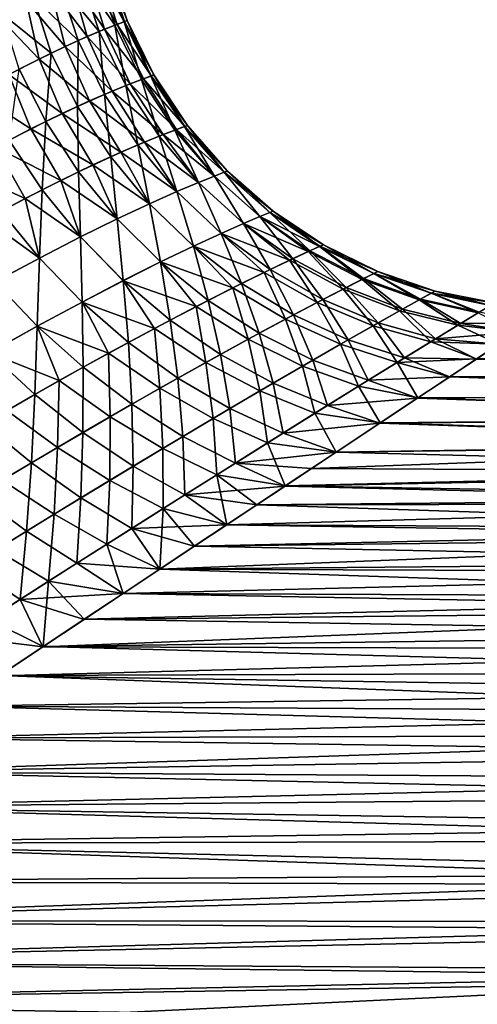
# Model space of a CAD drawing. Header units: metres. Extents: x -109 to 109, y -314 to 82.
# Tile 57 of 191: x -62.46 to -54.18, y 3.9 to 21.69. Entities that reach past the tile are written whole.
import ezdxf

# ---------------------------------------------------------------- set-up
doc = ezdxf.new("R2010")
doc.units = ezdxf.units.M
doc.layers.add('solid_504261_XXX', color=7, linetype='CONTINUOUS')

msp = doc.modelspace()

# ---------------------------------------------------------------- linework, layer by layer
at = {"layer": 'solid_504261_XXX'}
for points in [[(-61.356365, 22.505821, 180.972565), (-61.08427, 22.622818, 182.170807), (-60.738712, 21.589052, 182.276978)], [(-61.032993, 22.644037, 186.624756), (-61.241894, 22.556011, 187.671082), (-60.696121, 21.60549, 186.588776)], [(-61.08427, 22.622818, 182.170807), (-60.91988, 22.68969, 183.361649), (-60.570263, 21.652828, 183.414658)], [(-61.08427, 22.622818, 182.170807), (-60.570263, 21.652828, 183.414658), (-60.738712, 21.589052, 182.276978)], [(-60.907005, 22.694792, 185.583969), (-61.032993, 22.644037, 186.624756), (-60.559559, 21.65678, 185.565887)], [(-61.032993, 22.644037, 186.624756), (-60.696121, 21.60549, 186.588776), (-60.559559, 21.65678, 185.565887)], [(-60.91988, 22.68969, 183.361649), (-60.864922, 22.711332, 184.546997), (-60.570263, 21.652828, 183.414658)], [(-60.864922, 22.711332, 184.546997), (-60.907005, 22.694792, 185.583969), (-60.513905, 21.673458, 184.546997)], [(-60.907005, 22.694792, 185.583969), (-60.559559, 21.65678, 185.565887), (-60.513905, 21.673458, 184.546997)], [(-60.570263, 21.652828, 183.414658), (-60.864922, 22.711332, 184.546997), (-60.513905, 21.673458, 184.546997)], [(-61.531693, 22.426386, 188.723099), (-61.899483, 22.251371, 189.778351), (-61.235226, 21.384705, 188.651932)], [(-61.732574, 22.332117, 179.768005), (-61.356365, 22.505821, 180.972565), (-61.017132, 21.477388, 181.132034)], [(-61.241894, 22.556011, 187.671082), (-61.531693, 22.426386, 188.723099), (-60.922234, 21.516331, 187.617462)], [(-61.531693, 22.426386, 188.723099), (-61.235226, 21.384705, 188.651932), (-60.922234, 21.516331, 187.617462)], [(-61.356365, 22.505821, 180.972565), (-60.738712, 21.589052, 182.276978), (-61.017132, 21.477388, 181.132034)], [(-61.241894, 22.556011, 187.671082), (-60.922234, 21.516331, 187.617462), (-60.696121, 21.60549, 186.588776)], [(-61.899483, 22.251371, 189.778351), (-62.341324, 22.027582, 190.832413), (-61.631454, 21.206701, 189.689346)], [(-62.207809, 22.096643, 178.562256), (-61.732574, 22.332117, 179.768005), (-61.401421, 21.311466, 179.980896)], [(-61.899483, 22.251371, 189.778351), (-61.631454, 21.206701, 189.689346), (-61.235226, 21.384705, 188.651932)], [(-61.732574, 22.332117, 179.768005), (-61.017132, 21.477388, 181.132034), (-61.401421, 21.311466, 179.980896)], [(-62.775398, 21.795546, 177.3629), (-62.207809, 22.096643, 178.562256), (-61.885929, 21.086384, 178.828445)], [(-62.207809, 22.096643, 178.562256), (-61.401421, 21.311466, 179.980896), (-61.885929, 21.086384, 178.828445)], [(-62.341324, 22.027582, 190.832413), (-62.852409, 21.753176, 191.880264), (-62.106075, 20.978888, 190.724976)], [(-62.341324, 22.027582, 190.832413), (-62.106075, 20.978888, 190.724976), (-61.631454, 21.206701, 189.689346)], [(-62.852409, 21.753176, 191.880264), (-62.653503, 20.699606, 191.753418), (-62.106075, 20.978888, 190.724976)], [(-62.775398, 21.795546, 177.3629), (-61.885929, 21.086384, 178.828445), (-62.463482, 20.798416, 177.682007)], [(-61.017132, 21.477388, 181.132034), (-60.738712, 21.589052, 182.276978), (-60.537022, 20.499702, 181.288437)], [(-60.696121, 21.60549, 186.588776), (-60.922234, 21.516331, 187.617462), (-60.220833, 20.621468, 186.532578)], [(-60.738712, 21.589052, 182.276978), (-60.570263, 21.652828, 183.414658), (-60.256897, 20.608009, 182.379929)], [(-60.738712, 21.589052, 182.276978), (-60.256897, 20.608009, 182.379929), (-60.537022, 20.499702, 181.288437)], [(-60.559559, 21.65678, 185.565887), (-60.696121, 21.60549, 186.588776), (-60.078064, 20.673424, 185.538055)], [(-60.696121, 21.60549, 186.588776), (-60.220833, 20.621468, 186.532578), (-60.078064, 20.673424, 185.538055)], [(-60.570263, 21.652828, 183.414658), (-60.513905, 21.673458, 184.546997), (-60.087135, 20.67017, 183.465683)], [(-60.570263, 21.652828, 183.414658), (-60.087135, 20.67017, 183.465683), (-60.256897, 20.608009, 182.379929)], [(-60.513905, 21.673458, 184.546997), (-60.559559, 21.65678, 185.565887), (-60.030289, 20.690344, 184.546997)], [(-60.559559, 21.65678, 185.565887), (-60.078064, 20.673424, 185.538055), (-60.030289, 20.690344, 184.546997)], [(-60.087135, 20.67017, 183.465683), (-60.513905, 21.673458, 184.546997), (-60.030289, 20.690344, 184.546997)], [(-61.235226, 21.384705, 188.651932), (-61.631454, 21.206701, 189.689346), (-60.782799, 20.399067, 188.535828)], [(-61.401421, 21.311466, 179.980896), (-61.017132, 21.477388, 181.132034), (-60.922943, 20.339663, 180.192352)], [(-60.922234, 21.516331, 187.617462), (-61.235226, 21.384705, 188.651932), (-60.456825, 20.531443, 187.531937)], [(-61.235226, 21.384705, 188.651932), (-60.782799, 20.399067, 188.535828), (-60.456825, 20.531443, 187.531937)], [(-61.017132, 21.477388, 181.132034), (-60.537022, 20.499702, 181.288437), (-60.922943, 20.339663, 180.192352)], [(-60.922234, 21.516331, 187.617462), (-60.456825, 20.531443, 187.531937), (-60.220833, 20.621468, 186.532578)], [(-61.631454, 21.206701, 189.689346), (-62.106075, 20.978888, 190.724976), (-61.194439, 20.220779, 189.541214)], [(-61.885929, 21.086384, 178.828445), (-61.401421, 21.311466, 179.980896), (-61.408524, 20.123617, 179.096268)], [(-61.631454, 21.206701, 189.689346), (-61.194439, 20.220779, 189.541214), (-60.782799, 20.399067, 188.535828)], [(-61.401421, 21.311466, 179.980896), (-60.922943, 20.339663, 180.192352), (-61.408524, 20.123617, 179.096268)], [(-62.463482, 20.798416, 177.682007), (-61.885929, 21.086384, 178.828445), (-61.986271, 19.848351, 178.006943)], [(-61.885929, 21.086384, 178.828445), (-61.408524, 20.123617, 179.096268), (-61.986271, 19.848351, 178.006943)], [(-62.106075, 20.978888, 190.724976), (-62.653503, 20.699606, 191.753418), (-61.686241, 19.993519, 190.543427)], [(-62.106075, 20.978888, 190.724976), (-61.686241, 19.993519, 190.543427), (-61.194439, 20.220779, 189.541214)], [(-62.653503, 20.699606, 191.753418), (-63.267826, 20.368425, 192.768845), (-62.252068, 19.715946, 191.53714)], [(-62.653503, 20.699606, 191.753418), (-62.252068, 19.715946, 191.53714), (-61.686241, 19.993519, 190.543427)], [(-62.463482, 20.798416, 177.682007), (-61.986271, 19.848351, 178.006943), (-62.647877, 19.512875, 176.931244)], [(-60.256897, 20.608009, 182.379929), (-60.087135, 20.67017, 183.465683), (-59.651642, 19.694773, 182.453079)], [(-60.078064, 20.673424, 185.538055), (-60.220833, 20.621468, 186.532578), (-59.472004, 19.761038, 185.517685)], [(-60.087135, 20.67017, 183.465683), (-60.030289, 20.690344, 184.546997), (-59.479927, 19.758158, 183.501511)], [(-60.087135, 20.67017, 183.465683), (-59.479927, 19.758158, 183.501511), (-59.651642, 19.694773, 182.453079)], [(-60.030289, 20.690344, 184.546997), (-60.078064, 20.673424, 185.538055), (-59.422367, 19.778849, 184.546997)], [(-60.078064, 20.673424, 185.538055), (-59.472004, 19.761038, 185.517685), (-59.422367, 19.778849, 184.546997)], [(-59.479927, 19.758158, 183.501511), (-60.030289, 20.690344, 184.546997), (-59.422367, 19.778849, 184.546997)], [(-60.922943, 20.339663, 180.192352), (-60.537022, 20.499702, 181.288437), (-60.323223, 19.425341, 180.348175)], [(-60.456825, 20.531443, 187.531937), (-60.782799, 20.399067, 188.535828), (-59.864662, 19.61293, 187.466721)], [(-60.537022, 20.499702, 181.288437), (-60.256897, 20.608009, 182.379929), (-59.934456, 19.585333, 181.401413)], [(-60.537022, 20.499702, 181.288437), (-59.934456, 19.585333, 181.401413), (-60.323223, 19.425341, 180.348175)], [(-60.220833, 20.621468, 186.532578), (-60.456825, 20.531443, 187.531937), (-59.620186, 19.706585, 186.490753)], [(-60.456825, 20.531443, 187.531937), (-59.864662, 19.61293, 187.466721), (-59.620186, 19.706585, 186.490753)], [(-60.256897, 20.608009, 182.379929), (-59.651642, 19.694773, 182.453079), (-59.934456, 19.585333, 181.401413)], [(-60.220833, 20.621468, 186.532578), (-59.620186, 19.706585, 186.490753), (-59.472004, 19.761038, 185.517685)], [(-63.267826, 20.368425, 192.768845), (-62.885502, 19.387859, 192.516785), (-62.252068, 19.715946, 191.53714)], [(-61.408524, 20.123617, 179.096268), (-60.922943, 20.339663, 180.192352), (-60.811214, 19.21147, 179.297775)], [(-60.782799, 20.399067, 188.535828), (-61.194439, 20.220779, 189.541214), (-60.201565, 19.476467, 188.444672)], [(-60.922943, 20.339663, 180.192352), (-60.323223, 19.425341, 180.348175), (-60.811214, 19.21147, 179.297775)], [(-60.782799, 20.399067, 188.535828), (-60.201565, 19.476467, 188.444672), (-59.864662, 19.61293, 187.466721)], [(-61.986271, 19.848351, 178.006943), (-61.408524, 20.123617, 179.096268), (-61.390511, 18.941334, 178.25647)], [(-61.194439, 20.220779, 189.541214), (-61.686241, 19.993519, 190.543427), (-60.625851, 19.294336, 189.421432)], [(-61.408524, 20.123617, 179.096268), (-60.811214, 19.21147, 179.297775), (-61.390511, 18.941334, 178.25647)], [(-61.194439, 20.220779, 189.541214), (-60.625851, 19.294336, 189.421432), (-60.201565, 19.476467, 188.444672)], [(-61.686241, 19.993519, 190.543427), (-62.252068, 19.715946, 191.53714), (-61.131367, 19.064138, 190.392365)], [(-61.686241, 19.993519, 190.543427), (-61.131367, 19.064138, 190.392365), (-60.625851, 19.294336, 189.421432)], [(-62.647877, 19.512875, 176.931244), (-61.986271, 19.848351, 178.006943), (-62.052525, 18.614403, 177.230438)], [(-61.986271, 19.848351, 178.006943), (-61.390511, 18.941334, 178.25647), (-62.052525, 18.614403, 177.230438)], [(-59.651642, 19.694773, 182.453079), (-59.479927, 19.758158, 183.501511), (-58.934204, 18.864866, 182.491531)], [(-59.472004, 19.761038, 185.517685), (-59.620186, 19.706585, 186.490753), (-58.759266, 18.93243, 185.574188)], [(-59.479927, 19.758158, 183.501511), (-59.422367, 19.778849, 184.546997), (-58.759274, 18.932396, 183.519745)], [(-59.479927, 19.758158, 183.501511), (-58.759274, 18.932396, 183.519745), (-58.934204, 18.864866, 182.491531)], [(-59.422367, 19.778849, 184.546997), (-59.472004, 19.761038, 185.517685), (-58.700562, 18.954594, 184.546997)], [(-59.472004, 19.761038, 185.517685), (-58.759266, 18.93243, 185.574188), (-58.700562, 18.954594, 184.546997)], [(-58.759274, 18.932396, 183.519745), (-59.422367, 19.778849, 184.546997), (-58.700562, 18.954594, 184.546997)], [(-62.252068, 19.715946, 191.53714), (-62.885502, 19.387859, 192.516785), (-61.711433, 18.785067, 191.352478)], [(-62.252068, 19.715946, 191.53714), (-61.711433, 18.785067, 191.352478), (-61.131367, 19.064138, 190.392365)], [(-60.323223, 19.425341, 180.348175), (-59.934456, 19.585333, 181.401413), (-59.615982, 18.583382, 180.43811)], [(-59.864662, 19.61293, 187.466721), (-60.201565, 19.476467, 188.444672), (-59.221638, 18.749624, 187.630219)], [(-59.934456, 19.585333, 181.401413), (-59.651642, 19.694773, 182.453079), (-59.221722, 18.749588, 181.463486)], [(-59.934456, 19.585333, 181.401413), (-59.221722, 18.749588, 181.463486), (-59.615982, 18.583382, 180.43811)], [(-59.620186, 19.706585, 186.490753), (-59.864662, 19.61293, 187.466721), (-58.934158, 18.864893, 186.602249)], [(-59.864662, 19.61293, 187.466721), (-59.221638, 18.749624, 187.630219), (-58.934158, 18.864893, 186.602249)], [(-59.651642, 19.694773, 182.453079), (-58.934204, 18.864866, 182.491531), (-59.221722, 18.749588, 181.463486)], [(-59.620186, 19.706585, 186.490753), (-58.934158, 18.864893, 186.602249), (-58.759266, 18.93243, 185.574188)], [(-62.647877, 19.512875, 176.931244), (-62.052525, 18.614403, 177.230438), (-62.788811, 18.231781, 176.226044)], [(-60.811214, 19.21147, 179.297775), (-60.323223, 19.425341, 180.348175), (-60.10952, 18.36413, 179.419846)], [(-60.201565, 19.476467, 188.444672), (-60.625851, 19.294336, 189.421432), (-59.615826, 18.58346, 188.655609)], [(-60.323223, 19.425341, 180.348175), (-59.615982, 18.583382, 180.43811), (-60.10952, 18.36413, 179.419846)], [(-60.201565, 19.476467, 188.444672), (-59.615826, 18.58346, 188.655609), (-59.221638, 18.749624, 187.630219)], [(-62.885502, 19.387859, 192.516785), (-63.580044, 19.010094, 193.477463), (-62.359196, 18.45731, 192.29657)], [(-62.885502, 19.387859, 192.516785), (-62.359196, 18.45731, 192.29657), (-61.711433, 18.785067, 191.352478)], [(-60.625851, 19.294336, 189.421432), (-61.131367, 19.064138, 190.392365), (-60.109322, 18.364237, 189.673737)], [(-60.625851, 19.294336, 189.421432), (-60.109322, 18.364237, 189.673737), (-59.615826, 18.58346, 188.655609)], [(-61.131367, 19.064138, 190.392365), (-61.711433, 18.785067, 191.352478), (-60.693554, 18.090635, 190.679062)], [(-61.390511, 18.941334, 178.25647), (-60.811214, 19.21147, 179.297775), (-60.693829, 18.090555, 178.414597)], [(-61.131367, 19.064138, 190.392365), (-60.693554, 18.090635, 190.679062), (-60.109322, 18.364237, 189.673737)], [(-60.811214, 19.21147, 179.297775), (-60.10952, 18.36413, 179.419846), (-60.693829, 18.090555, 178.414597)], [(-63.580044, 19.010094, 193.477463), (-63.067863, 18.081974, 193.220184), (-62.359196, 18.45731, 192.29657)], [(-62.052525, 18.614403, 177.230438), (-61.390511, 18.941334, 178.25647), (-61.359947, 17.762842, 177.427795)], [(-61.390511, 18.941334, 178.25647), (-60.693829, 18.090555, 178.414597), (-61.359947, 17.762842, 177.427795)], [(-59.221722, 18.749588, 181.463486), (-58.934204, 18.864866, 182.491531), (-58.411362, 18.006989, 181.473923)], [(-58.934158, 18.864893, 186.602249), (-59.221638, 18.749624, 187.630219), (-58.411251, 18.007046, 187.61972)], [(-58.934204, 18.864866, 182.491531), (-58.759274, 18.932396, 183.519745), (-58.117027, 18.132607, 182.494888)], [(-58.934204, 18.864866, 182.491531), (-58.117027, 18.132607, 182.494888), (-58.411362, 18.006989, 181.473923)], [(-58.759266, 18.93243, 185.574188), (-58.934158, 18.864893, 186.602249), (-58.11697, 18.132641, 186.598862)], [(-58.934158, 18.864893, 186.602249), (-58.411251, 18.007046, 187.61972), (-58.11697, 18.132641, 186.598862)], [(-58.759274, 18.932396, 183.519745), (-58.700562, 18.954594, 184.546997), (-57.937561, 18.207069, 183.520233)], [(-58.759274, 18.932396, 183.519745), (-57.937561, 18.207069, 183.520233), (-58.117027, 18.132607, 182.494888)], [(-58.700562, 18.954594, 184.546997), (-58.759266, 18.93243, 185.574188), (-57.877254, 18.231716, 184.546997)], [(-58.759266, 18.93243, 185.574188), (-58.11697, 18.132641, 186.598862), (-57.937546, 18.207106, 185.573685)], [(-58.759266, 18.93243, 185.574188), (-57.937546, 18.207106, 185.573685), (-57.877254, 18.231716, 184.546997)], [(-57.937561, 18.207069, 183.520233), (-58.700562, 18.954594, 184.546997), (-57.877254, 18.231716, 184.546997)], [(-61.711433, 18.785067, 191.352478), (-62.359196, 18.45731, 192.29657), (-61.359661, 17.763044, 191.665741)], [(-61.711433, 18.785067, 191.352478), (-61.359661, 17.763044, 191.665741), (-60.693554, 18.090635, 190.679062)], [(-59.615982, 18.583382, 180.43811), (-59.221722, 18.749588, 181.463486), (-58.8139, 17.828533, 180.460983)], [(-59.221638, 18.749624, 187.630219), (-59.615826, 18.58346, 188.655609), (-58.813702, 17.828629, 188.632645)], [(-59.221722, 18.749588, 181.463486), (-58.411362, 18.006989, 181.473923), (-58.8139, 17.828533, 180.460983)], [(-59.221638, 18.749624, 187.630219), (-58.813702, 17.828629, 188.632645), (-58.411251, 18.007046, 187.61972)], [(-62.788811, 18.231781, 176.226044), (-62.052525, 18.614403, 177.230438), (-62.09914, 17.38261, 176.465057)], [(-62.052525, 18.614403, 177.230438), (-61.359947, 17.762842, 177.427795), (-62.09914, 17.38261, 176.465057)], [(-60.10952, 18.36413, 179.419846), (-59.615982, 18.583382, 180.43811), (-59.316303, 17.596577, 179.460754)], [(-59.615826, 18.58346, 188.655609), (-60.109322, 18.364237, 189.673737), (-59.31604, 17.596725, 189.632721)], [(-59.615982, 18.583382, 180.43811), (-58.8139, 17.828533, 180.460983), (-59.316303, 17.596577, 179.460754)], [(-59.615826, 18.58346, 188.655609), (-59.31604, 17.596725, 189.632721), (-58.813702, 17.828629, 188.632645)], [(-62.359196, 18.45731, 192.29657), (-63.067863, 18.081974, 193.220184), (-62.098827, 17.382683, 192.628632)], [(-62.359196, 18.45731, 192.29657), (-62.098827, 17.382683, 192.628632), (-61.359661, 17.763044, 191.665741)], [(-60.693829, 18.090555, 178.414597), (-60.10952, 18.36413, 179.419846), (-59.909344, 17.311184, 178.478882)], [(-60.109322, 18.364237, 189.673737), (-60.693554, 18.090635, 190.679062), (-59.908993, 17.311312, 190.614639)], [(-60.10952, 18.36413, 179.419846), (-59.316303, 17.596577, 179.460754), (-59.909344, 17.311184, 178.478882)], [(-60.109322, 18.364237, 189.673737), (-59.908993, 17.311312, 190.614639), (-59.31604, 17.596725, 189.632721)], [(-62.788811, 18.231781, 176.226044), (-62.09914, 17.38261, 176.465057), (-62.903046, 16.951759, 175.530624)], [(-58.117027, 18.132607, 182.494888), (-57.937561, 18.207069, 183.520233), (-57.035934, 17.591463, 183.445786)], [(-57.937546, 18.207106, 185.573685), (-58.11697, 18.132641, 186.598862), (-57.213924, 17.510719, 186.629242)], [(-57.937561, 18.207069, 183.520233), (-57.877254, 18.231716, 184.546997), (-57.035934, 17.591463, 183.445786)], [(-57.877254, 18.231716, 184.546997), (-57.937546, 18.207106, 185.573685), (-56.966553, 17.622608, 184.546997)], [(-57.937546, 18.207106, 185.573685), (-57.213924, 17.510719, 186.629242), (-57.028824, 17.594683, 185.590256)], [(-57.937546, 18.207106, 185.573685), (-57.028824, 17.594683, 185.590256), (-56.966553, 17.622608, 184.546997)], [(-57.035934, 17.591463, 183.445786), (-57.877254, 18.231716, 184.546997), (-56.966553, 17.622608, 184.546997)], [(-63.067863, 18.081974, 193.220184), (-62.902733, 16.951988, 193.563019), (-62.098827, 17.382683, 192.628632)], [(-61.359947, 17.762842, 177.427795), (-60.693829, 18.090555, 178.414597), (-60.583557, 16.973507, 177.520157)], [(-60.693554, 18.090635, 190.679062), (-61.359661, 17.763044, 191.665741), (-60.583145, 16.973768, 191.573242)], [(-60.693829, 18.090555, 178.414597), (-59.909344, 17.311184, 178.478882), (-60.583557, 16.973507, 177.520157)], [(-60.693554, 18.090635, 190.679062), (-60.583145, 16.973768, 191.573242), (-59.908993, 17.311312, 190.614639)], [(-58.8139, 17.828533, 180.460983), (-58.411362, 18.006989, 181.473923), (-57.578381, 17.341772, 181.264313)], [(-58.411251, 18.007046, 187.61972), (-58.813702, 17.828629, 188.632645), (-57.929955, 17.174412, 188.674423)], [(-58.411362, 18.006989, 181.473923), (-58.117027, 18.132607, 182.494888), (-57.24194, 17.497879, 182.349548)], [(-58.411362, 18.006989, 181.473923), (-57.24194, 17.497879, 182.349548), (-57.578381, 17.341772, 181.264313)], [(-58.11697, 18.132641, 186.598862), (-58.411251, 18.007046, 187.61972), (-57.51683, 17.370644, 187.658966)], [(-58.411251, 18.007046, 187.61972), (-57.929955, 17.174412, 188.674423), (-57.51683, 17.370644, 187.658966)], [(-58.117027, 18.132607, 182.494888), (-57.035934, 17.591463, 183.445786), (-57.24194, 17.497879, 182.349548)], [(-58.11697, 18.132641, 186.598862), (-57.51683, 17.370644, 187.658966), (-57.213924, 17.510719, 186.629242)], [(-59.316303, 17.596577, 179.460754), (-58.8139, 17.828533, 180.460983), (-58.036007, 17.123159, 180.19606)], [(-58.813702, 17.828629, 188.632645), (-59.31604, 17.596725, 189.632721), (-58.444004, 16.92305, 189.670212)], [(-58.8139, 17.828533, 180.460983), (-57.578381, 17.341772, 181.264313), (-58.036007, 17.123159, 180.19606)], [(-58.813702, 17.828629, 188.632645), (-58.444004, 16.92305, 189.670212), (-57.929955, 17.174412, 188.674423)], [(-62.09914, 17.38261, 176.465057), (-61.359947, 17.762842, 177.427795), (-61.3298, 16.585867, 176.589371)], [(-61.359661, 17.763044, 191.665741), (-62.098827, 17.382683, 192.628632), (-61.329353, 16.586031, 192.50415)], [(-61.359947, 17.762842, 177.427795), (-60.583557, 16.973507, 177.520157), (-61.3298, 16.585867, 176.589371)], [(-61.359661, 17.763044, 191.665741), (-61.329353, 16.586031, 192.50415), (-60.583145, 16.973768, 191.573242)], [(-57.035934, 17.591463, 183.445786), (-56.966553, 17.622608, 184.546997), (-56.055267, 17.102369, 183.417206)], [(-56.966553, 17.622608, 184.546997), (-57.028824, 17.594683, 185.590256), (-55.984074, 17.137712, 184.546997)], [(-56.055267, 17.102369, 183.417206), (-56.966553, 17.622608, 184.546997), (-55.984074, 17.137712, 184.546997)], [(-59.909344, 17.311184, 178.478882), (-59.316303, 17.596577, 179.460754), (-58.603622, 16.843479, 179.150909)], [(-59.31604, 17.596725, 189.632721), (-59.908993, 17.311312, 190.614639), (-59.048897, 16.618067, 190.641174)], [(-59.316303, 17.596577, 179.460754), (-58.036007, 17.123159, 180.19606), (-58.603622, 16.843479, 179.150909)], [(-59.31604, 17.596725, 189.632721), (-59.048897, 16.618067, 190.641174), (-58.444004, 16.92305, 189.670212)], [(-57.578381, 17.341772, 181.264313), (-57.24194, 17.497879, 182.349548), (-56.610428, 16.82243, 181.191757)], [(-57.213924, 17.510719, 186.629242), (-57.51683, 17.370644, 187.658966), (-56.553379, 16.851553, 187.745483)], [(-57.24194, 17.497879, 182.349548), (-57.035934, 17.591463, 183.445786), (-56.266384, 16.996786, 182.295883)], [(-57.24194, 17.497879, 182.349548), (-56.266384, 16.996786, 182.295883), (-56.610428, 16.82243, 181.191757)], [(-57.028824, 17.594683, 185.590256), (-57.213924, 17.510719, 186.629242), (-56.240353, 17.009884, 186.691681)], [(-57.213924, 17.510719, 186.629242), (-56.553379, 16.851553, 187.745483), (-56.240353, 17.009884, 186.691681)], [(-57.035934, 17.591463, 183.445786), (-56.055267, 17.102369, 183.417206), (-56.266384, 16.996786, 182.295883)], [(-57.028824, 17.594683, 185.590256), (-56.240353, 17.009884, 186.691681), (-56.048645, 17.10568, 185.623016)], [(-57.028824, 17.594683, 185.590256), (-56.048645, 17.10568, 185.623016), (-55.984074, 17.137712, 184.546997)], [(-62.903046, 16.951759, 175.530624), (-62.09914, 17.38261, 176.465057), (-62.139568, 16.150629, 175.689957)], [(-62.098827, 17.382683, 192.628632), (-62.902733, 16.951988, 193.563019), (-62.13908, 16.150936, 193.403534)], [(-62.09914, 17.38261, 176.465057), (-61.3298, 16.585867, 176.589371), (-62.139568, 16.150629, 175.689957)], [(-62.098827, 17.382683, 192.628632), (-62.13908, 16.150936, 193.403534), (-61.329353, 16.586031, 192.50415)], [(-60.583557, 16.973507, 177.520157), (-59.909344, 17.311184, 178.478882), (-59.269291, 16.504768, 178.135056)], [(-59.908993, 17.311312, 190.614639), (-60.583145, 16.973768, 191.573242), (-59.734554, 16.262037, 191.582825)], [(-59.909344, 17.311184, 178.478882), (-58.603622, 16.843479, 179.150909), (-59.269291, 16.504768, 178.135056)], [(-59.908993, 17.311312, 190.614639), (-59.734554, 16.262037, 191.582825), (-59.048897, 16.618067, 190.641174)], [(-58.036007, 17.123159, 180.19606), (-57.578381, 17.341772, 181.264313), (-57.077148, 16.58144, 180.112518)], [(-57.51683, 17.370644, 187.658966), (-57.929955, 17.174412, 188.674423), (-56.979153, 16.632435, 188.777756)], [(-57.578381, 17.341772, 181.264313), (-56.610428, 16.82243, 181.191757), (-57.077148, 16.58144, 180.112518)], [(-57.51683, 17.370644, 187.658966), (-56.979153, 16.632435, 188.777756), (-56.553379, 16.851553, 187.745483)], [(-58.603622, 16.843479, 179.150909), (-58.036007, 17.123159, 180.19606), (-57.654312, 16.277332, 179.064713)], [(-57.929955, 17.174412, 188.674423), (-58.444004, 16.92305, 189.670212), (-57.507263, 16.35544, 189.782501)], [(-58.036007, 17.123159, 180.19606), (-57.077148, 16.58144, 180.112518), (-57.654312, 16.277332, 179.064713)], [(-57.929955, 17.174412, 188.674423), (-57.507263, 16.35544, 189.782501), (-56.979153, 16.632435, 188.777756)], [(-56.266384, 16.996786, 182.295883), (-56.055267, 17.102369, 183.417206), (-55.237335, 16.625216, 182.209229)], [(-56.048645, 17.10568, 185.623016), (-56.240353, 17.009884, 186.691681), (-55.212818, 16.638784, 186.784149)], [(-56.055267, 17.102369, 183.417206), (-55.984074, 17.137712, 184.546997), (-55.020027, 16.745045, 183.372009)], [(-56.055267, 17.102369, 183.417206), (-55.020027, 16.745045, 183.372009), (-55.237335, 16.625216, 182.209229)], [(-55.984074, 17.137712, 184.546997), (-56.048645, 17.10568, 185.623016), (-54.946663, 16.785341, 184.546997)], [(-56.048645, 17.10568, 185.623016), (-55.212818, 16.638784, 186.784149), (-55.013779, 16.748499, 185.670944)], [(-56.048645, 17.10568, 185.623016), (-55.013779, 16.748499, 185.670944), (-54.946663, 16.785341, 184.546997)], [(-55.020027, 16.745045, 183.372009), (-55.984074, 17.137712, 184.546997), (-54.946663, 16.785341, 184.546997)], [(-62.903046, 16.951759, 175.530624), (-62.139568, 16.150629, 175.689957), (-63.005093, 15.671055, 174.824982)], [(-62.902733, 16.951988, 193.563019), (-63.004597, 15.67133, 194.268524), (-62.13908, 16.150936, 193.403534)], [(-61.3298, 16.585867, 176.589371), (-60.583557, 16.973507, 177.520157), (-60.02132, 16.110153, 177.153198)], [(-60.583145, 16.973768, 191.573242), (-61.329353, 16.586031, 192.50415), (-60.491405, 15.8578, 192.491531)], [(-60.583557, 16.973507, 177.520157), (-59.269291, 16.504768, 178.135056), (-60.02132, 16.110153, 177.153198)], [(-60.583145, 16.973768, 191.573242), (-60.491405, 15.8578, 192.491531), (-59.734554, 16.262037, 191.582825)], [(-58.444004, 16.92305, 189.670212), (-59.048897, 16.618067, 190.641174), (-58.126736, 16.023808, 190.754578)], [(-58.444004, 16.92305, 189.670212), (-58.126736, 16.023808, 190.754578), (-57.507263, 16.35544, 189.782501)], [(-56.610428, 16.82243, 181.191757), (-56.266384, 16.996786, 182.295883), (-55.590714, 16.428919, 181.070374)], [(-56.240353, 17.009884, 186.691681), (-56.553379, 16.851553, 187.745483), (-55.537125, 16.458818, 187.876328)], [(-56.266384, 16.996786, 182.295883), (-55.237335, 16.625216, 182.209229), (-55.590714, 16.428919, 181.070374)], [(-56.240353, 17.009884, 186.691681), (-55.537125, 16.458818, 187.876328), (-55.212818, 16.638784, 186.784149)], [(-59.269291, 16.504768, 178.135056), (-58.603622, 16.843479, 179.150909), (-58.329121, 15.914061, 178.05426)], [(-58.603622, 16.843479, 179.150909), (-57.654312, 16.277332, 179.064713), (-58.329121, 15.914061, 178.05426)], [(-57.077148, 16.58144, 180.112518), (-56.610428, 16.82243, 181.191757), (-56.068859, 16.160524, 179.965073)], [(-56.553379, 16.851553, 187.745483), (-56.979153, 16.632435, 188.777756), (-55.977077, 16.21228, 188.93895)], [(-56.610428, 16.82243, 181.191757), (-55.590714, 16.428919, 181.070374), (-56.068859, 16.160524, 179.965073)], [(-56.553379, 16.851553, 187.745483), (-55.977077, 16.21228, 188.93895), (-55.537125, 16.458818, 187.876328)], [(-55.237335, 16.625216, 182.209229), (-55.020027, 16.745045, 183.372009), (-54.1721, 16.389685, 182.092941)], [(-55.013779, 16.748499, 185.670944), (-55.212818, 16.638784, 186.784149), (-54.148792, 16.403847, 186.90416)], [(-55.020027, 16.745045, 183.372009), (-54.946663, 16.785341, 184.546997), (-53.947887, 16.525656, 183.311874)], [(-55.020027, 16.745045, 183.372009), (-53.947887, 16.525656, 183.311874), (-54.1721, 16.389685, 182.092941)], [(-54.946663, 16.785341, 184.546997), (-55.013779, 16.748499, 185.670944), (-53.872105, 16.571539, 184.546997)], [(-55.013779, 16.748499, 185.670944), (-54.148792, 16.403847, 186.90416), (-53.941933, 16.529278, 185.732773)], [(-55.013779, 16.748499, 185.670944), (-53.941933, 16.529278, 185.732773), (-53.872105, 16.571539, 184.546997)], [(-53.947887, 16.525656, 183.311874), (-54.946663, 16.785341, 184.546997), (-53.872105, 16.571539, 184.546997)], [(-62.139568, 16.150629, 175.689957), (-61.3298, 16.585867, 176.589371), (-60.848682, 15.663383, 176.209549)], [(-61.329353, 16.586031, 192.50415), (-62.13908, 16.150936, 193.403534), (-61.310623, 15.408752, 193.364426)], [(-61.3298, 16.585867, 176.589371), (-60.02132, 16.110153, 177.153198), (-60.848682, 15.663383, 176.209549)], [(-61.329353, 16.586031, 192.50415), (-61.310623, 15.408752, 193.364426), (-60.491405, 15.8578, 192.491531)], [(-59.048897, 16.618067, 190.641174), (-59.734554, 16.262037, 191.582825), (-58.826717, 15.641483, 191.69014)], [(-59.048897, 16.618067, 190.641174), (-58.826717, 15.641483, 191.69014), (-58.126736, 16.023808, 190.754578)], [(-57.654312, 16.277332, 179.064713), (-57.077148, 16.58144, 180.112518), (-56.658382, 15.825767, 178.900482)], [(-56.979153, 16.632435, 188.777756), (-57.507263, 16.35544, 189.782501), (-56.521076, 15.904117, 189.96524)], [(-57.077148, 16.58144, 180.112518), (-56.068859, 16.160524, 179.965073), (-56.658382, 15.825767, 178.900482)], [(-56.979153, 16.632435, 188.777756), (-56.521076, 15.904117, 189.96524), (-55.977077, 16.21228, 188.93895)], [(-55.590714, 16.428919, 181.070374), (-55.237335, 16.625216, 182.209229), (-54.535988, 16.168346, 180.905075)], [(-55.212818, 16.638784, 186.784149), (-55.537125, 16.458818, 187.876328), (-54.485157, 16.199327, 188.047913)], [(-55.237335, 16.625216, 182.209229), (-54.1721, 16.389685, 182.092941), (-54.535988, 16.168346, 180.905075)], [(-55.212818, 16.638784, 186.784149), (-54.485157, 16.199327, 188.047913), (-54.148792, 16.403847, 186.90416)], [(-60.02132, 16.110153, 177.153198), (-59.269291, 16.504768, 178.135056), (-59.089317, 15.49612, 177.085022)], [(-59.269291, 16.504768, 178.135056), (-58.329121, 15.914061, 178.05426), (-59.089317, 15.49612, 177.085022)], [(-56.068859, 16.160524, 179.965073), (-55.590714, 16.428919, 181.070374), (-55.027122, 15.868307, 179.760056)], [(-55.537125, 16.458818, 187.876328), (-55.977077, 16.21228, 188.93895), (-54.940327, 15.921444, 189.153427)], [(-55.590714, 16.428919, 181.070374), (-54.535988, 16.168346, 180.905075), (-55.027122, 15.868307, 179.760056)], [(-55.537125, 16.458818, 187.876328), (-54.940327, 15.921444, 189.153427), (-54.485157, 16.199327, 188.047913)], [(-54.535988, 16.168346, 180.905075), (-54.1721, 16.389685, 182.092941), (-53.470261, 16.041945, 180.686172)], [(-54.148792, 16.403847, 186.90416), (-54.485157, 16.199327, 188.047913), (-53.214279, 16.211977, 187.616486)], [(-59.734554, 16.262037, 191.582825), (-60.491405, 15.8578, 192.491531), (-59.597157, 15.212378, 192.586334)], [(-59.734554, 16.262037, 191.582825), (-59.597157, 15.212378, 192.586334), (-58.826717, 15.641483, 191.69014)], [(-58.329121, 15.914061, 178.05426), (-57.654312, 16.277332, 179.064713), (-57.345531, 15.430676, 177.882431)], [(-57.507263, 16.35544, 189.782501), (-58.126736, 16.023808, 190.754578), (-57.157169, 15.539464, 190.950012)], [(-57.654312, 16.277332, 179.064713), (-56.658382, 15.825767, 178.900482), (-57.345531, 15.430676, 177.882431)], [(-57.507263, 16.35544, 189.782501), (-57.157169, 15.539464, 190.950012), (-56.521076, 15.904117, 189.96524)], [(-55.977077, 16.21228, 188.93895), (-56.521076, 15.904117, 189.96524), (-55.501453, 15.577297, 190.213043)], [(-55.977077, 16.21228, 188.93895), (-55.501453, 15.577297, 190.213043), (-54.940327, 15.921444, 189.153427)], [(-54.485157, 16.199327, 188.047913), (-54.940327, 15.921444, 189.153427), (-53.472733, 16.040277, 188.414749)], [(-54.485157, 16.199327, 188.047913), (-53.472733, 16.040277, 188.414749), (-53.214279, 16.211977, 187.616486)], [(-63.005093, 15.671055, 174.824982), (-62.139568, 16.150629, 175.689957), (-61.741577, 15.168129, 175.306793)], [(-62.13908, 16.150936, 193.403534), (-63.004597, 15.67133, 194.268524), (-62.184341, 14.918165, 194.199432)], [(-62.13908, 16.150936, 193.403534), (-62.184341, 14.918165, 194.199432), (-61.310623, 15.408752, 193.364426)], [(-62.139568, 16.150629, 175.689957), (-60.848682, 15.663383, 176.209549), (-61.741577, 15.168129, 175.306793)], [(-60.848682, 15.663383, 176.209549), (-60.02132, 16.110153, 177.153198), (-59.923424, 15.028336, 176.160156)], [(-60.02132, 16.110153, 177.153198), (-59.089317, 15.49612, 177.085022), (-59.923424, 15.028336, 176.160156)], [(-58.126736, 16.023808, 190.754578), (-58.826717, 15.641483, 191.69014), (-57.87368, 15.123805, 191.889984)], [(-58.126736, 16.023808, 190.754578), (-57.87368, 15.123805, 191.889984), (-57.157169, 15.539464, 190.950012)], [(-56.658382, 15.825767, 178.900482), (-56.068859, 16.160524, 179.965073), (-55.630928, 15.497632, 178.665787)], [(-56.068859, 16.160524, 179.965073), (-55.027122, 15.868307, 179.760056), (-55.630928, 15.497632, 178.665787)], [(-55.027122, 15.868307, 179.760056), (-54.535988, 16.168346, 180.905075), (-53.795902, 15.825798, 179.878586)], [(-54.940327, 15.921444, 189.153427), (-53.799591, 15.823393, 189.223557), (-53.472733, 16.040277, 188.414749)], [(-54.535988, 16.168346, 180.905075), (-53.470261, 16.041945, 180.686172), (-53.795902, 15.825798, 179.878586)], [(-60.491405, 15.8578, 192.491531), (-61.310623, 15.408752, 193.364426), (-60.428879, 14.740594, 193.441284)], [(-60.491405, 15.8578, 192.491531), (-60.428879, 14.740594, 193.441284), (-59.597157, 15.212378, 192.586334)], [(-59.089317, 15.49612, 177.085022), (-58.329121, 15.914061, 178.05426), (-58.117393, 14.981297, 176.91394)], [(-58.329121, 15.914061, 178.05426), (-57.345531, 15.430676, 177.882431), (-58.117393, 14.981297, 176.91394)], [(-56.521076, 15.904117, 189.96524), (-57.157169, 15.539464, 190.950012), (-56.155556, 15.174066, 191.22142)], [(-56.521076, 15.904117, 189.96524), (-56.155556, 15.174066, 191.22142), (-55.501453, 15.577297, 190.213043)], [(-55.630928, 15.497632, 178.665787), (-55.027122, 15.868307, 179.760056), (-54.197453, 15.559513, 179.055954)], [(-54.940327, 15.921444, 189.153427), (-55.501453, 15.577297, 190.213043), (-54.201378, 15.556874, 190.045517)], [(-55.027122, 15.868307, 179.760056), (-53.795902, 15.825798, 179.878586), (-54.197453, 15.559513, 179.055954)], [(-54.940327, 15.921444, 189.153427), (-54.201378, 15.556874, 190.045517), (-53.799591, 15.823393, 189.223557)], [(-63.004597, 15.67133, 194.268524), (-63.105625, 14.389308, 194.995209), (-62.184341, 14.918165, 194.199432)], [(-63.005093, 15.671055, 174.824982), (-61.741577, 15.168129, 175.306793), (-62.69109, 14.628705, 174.447189)], [(-61.741577, 15.168129, 175.306793), (-60.848682, 15.663383, 176.209549), (-60.821518, 14.515011, 175.281281)], [(-60.848682, 15.663383, 176.209549), (-59.923424, 15.028336, 176.160156), (-60.821518, 14.515011, 175.281281)], [(-57.345531, 15.430676, 177.882431), (-56.658382, 15.825767, 178.900482), (-56.332611, 15.064562, 177.628128)], [(-56.658382, 15.825767, 178.900482), (-55.630928, 15.497632, 178.665787), (-56.332611, 15.064562, 177.628128)], [(-45.020164, 15.821222, 189.230896), (-53.799591, 15.823393, 189.223557), (-54.201378, 15.556874, 190.045517)], [(-45.020168, 15.300615, 190.722855), (-45.020164, 15.821222, 189.230896), (-54.201378, 15.556874, 190.045517)], [(-54.197453, 15.559513, 179.055954), (-53.795902, 15.825798, 179.878586), (-45.020187, 15.574155, 179.097626)], [(-59.923424, 15.028336, 176.160156), (-59.089317, 15.49612, 177.085022), (-58.961933, 14.483682, 175.997192)], [(-58.826717, 15.641483, 191.69014), (-59.597157, 15.212378, 192.586334), (-58.659996, 14.662259, 192.783157)], [(-59.089317, 15.49612, 177.085022), (-58.117393, 14.981297, 176.91394), (-58.961933, 14.483682, 175.997192)], [(-58.826717, 15.641483, 191.69014), (-58.659996, 14.662259, 192.783157), (-57.87368, 15.123805, 191.889984)], [(-57.157169, 15.539464, 190.950012), (-57.87368, 15.123805, 191.889984), (-56.890099, 14.718894, 192.175858)], [(-57.157169, 15.539464, 190.950012), (-56.890099, 14.718894, 192.175858), (-56.155556, 15.174066, 191.22142)], [(-56.332611, 15.064562, 177.628128), (-55.630928, 15.497632, 178.665787), (-55.260605, 14.854102, 177.363297)], [(-55.501453, 15.577297, 190.213043), (-56.155556, 15.174066, 191.22142), (-54.686298, 15.235247, 190.882401)], [(-55.630928, 15.497632, 178.665787), (-54.197453, 15.559513, 179.055954), (-54.6828, 15.237633, 178.217346)], [(-55.630928, 15.497632, 178.665787), (-54.6828, 15.237633, 178.217346), (-55.260605, 14.854102, 177.363297)], [(-55.501453, 15.577297, 190.213043), (-54.686298, 15.235247, 190.882401), (-54.201378, 15.556874, 190.045517)], [(-45.020168, 15.300615, 190.722855), (-54.201378, 15.556874, 190.045517), (-54.686298, 15.235247, 190.882401)], [(-54.6828, 15.237633, 178.217346), (-54.197453, 15.559513, 179.055954), (-45.020184, 15.259583, 178.270447)], [(-54.197453, 15.559513, 179.055954), (-45.020187, 15.574155, 179.097626), (-45.020184, 15.259583, 178.270447)], [(-61.310623, 15.408752, 193.364426), (-62.184341, 14.918165, 194.199432), (-61.31382, 14.229928, 194.253769)], [(-61.310623, 15.408752, 193.364426), (-61.31382, 14.229928, 194.253769), (-60.428879, 14.740594, 193.441284)], [(-58.117393, 14.981297, 176.91394), (-57.345531, 15.430676, 177.882431), (-57.118546, 14.576833, 176.649338)], [(-57.345531, 15.430676, 177.882431), (-56.332611, 15.064562, 177.628128), (-57.118546, 14.576833, 176.649338)], [(-62.69109, 14.628705, 174.447189), (-61.741577, 15.168129, 175.306793), (-61.774529, 13.960858, 174.449615)], [(-61.741577, 15.168129, 175.306793), (-60.821518, 14.515011, 175.281281), (-61.774529, 13.960858, 174.449615)], [(-59.597157, 15.212378, 192.586334), (-60.428879, 14.740594, 193.441284), (-59.506561, 14.159759, 193.628616)], [(-59.597157, 15.212378, 192.586334), (-59.506561, 14.159759, 193.628616), (-58.659996, 14.662259, 192.783157)], [(-57.87368, 15.123805, 191.889984), (-58.659996, 14.662259, 192.783157), (-57.693859, 14.218228, 193.07515)], [(-57.87368, 15.123805, 191.889984), (-57.693859, 14.218228, 193.07515), (-56.890099, 14.718894, 192.175858)], [(-56.155556, 15.174066, 191.22142), (-56.890099, 14.718894, 192.175858), (-55.263706, 14.852098, 191.734848)], [(-56.155556, 15.174066, 191.22142), (-55.263706, 14.852098, 191.734848), (-54.686298, 15.235247, 190.882401)], [(-45.019081, 14.924368, 191.583557), (-54.686298, 15.235247, 190.882401), (-55.263706, 14.852098, 191.734848)], [(-55.260605, 14.854102, 177.363297), (-54.6828, 15.237633, 178.217346), (-45.020168, 14.901184, 177.461472)], [(-45.019081, 14.924368, 191.583557), (-45.020168, 15.300615, 190.722855), (-54.686298, 15.235247, 190.882401)], [(-54.6828, 15.237633, 178.217346), (-45.020184, 15.259583, 178.270447), (-45.020168, 14.901184, 177.461472)], [(-60.821518, 14.515011, 175.281281), (-59.923424, 15.028336, 176.160156), (-59.869049, 13.942927, 175.13269)], [(-59.923424, 15.028336, 176.160156), (-58.961933, 14.483682, 175.997192), (-59.869049, 13.942927, 175.13269)], [(-58.961933, 14.483682, 175.997192), (-58.117393, 14.981297, 176.91394), (-57.976078, 14.041841, 175.730591)], [(-58.117393, 14.981297, 176.91394), (-57.118546, 14.576833, 176.649338), (-57.976078, 14.041841, 175.730591)], [(-57.118546, 14.576833, 176.649338), (-56.332611, 15.064562, 177.628128), (-55.941101, 14.402398, 176.49585)], [(-56.332611, 15.064562, 177.628128), (-55.260605, 14.854102, 177.363297), (-55.941101, 14.402398, 176.49585)], [(-62.184341, 14.918165, 194.199432), (-63.105625, 14.389308, 194.995209), (-62.244987, 13.683912, 195.0233)], [(-62.184341, 14.918165, 194.199432), (-62.244987, 13.683912, 195.0233), (-61.31382, 14.229928, 194.253769)], [(-56.890099, 14.718894, 192.175858), (-55.943905, 14.400492, 192.601547), (-55.263706, 14.852098, 191.734848)], [(-45.020123, 14.499739, 192.421494), (-55.263706, 14.852098, 191.734848), (-55.943905, 14.400492, 192.601547)], [(-55.941101, 14.402398, 176.49585), (-55.260605, 14.854102, 177.363297), (-45.020153, 14.500014, 176.673019)], [(-45.020123, 14.499739, 192.421494), (-45.019081, 14.924368, 191.583557), (-55.263706, 14.852098, 191.734848)], [(-55.260605, 14.854102, 177.363297), (-45.020168, 14.901184, 177.461472), (-45.020153, 14.500014, 176.673019)], [(-62.69109, 14.628705, 174.447189), (-61.774529, 13.960858, 174.449615), (-62.775047, 13.369522, 173.665466)], [(-60.428879, 14.740594, 193.441284), (-61.31382, 14.229928, 194.253769), (-60.405079, 13.62072, 194.426086)], [(-60.428879, 14.740594, 193.441284), (-60.405079, 13.62072, 194.426086), (-59.506561, 14.159759, 193.628616)], [(-58.659996, 14.662259, 192.783157), (-59.506561, 14.159759, 193.628616), (-58.556885, 13.677937, 193.919403)], [(-58.659996, 14.662259, 192.783157), (-58.556885, 13.677937, 193.919403), (-57.693859, 14.218228, 193.07515)], [(-56.890099, 14.718894, 192.175858), (-57.693859, 14.218228, 193.07515), (-55.943905, 14.400492, 192.601547)], [(-61.774529, 13.960858, 174.449615), (-60.821518, 14.515011, 175.281281), (-60.829456, 13.364247, 174.320541)], [(-60.821518, 14.515011, 175.281281), (-59.869049, 13.942927, 175.13269), (-60.829456, 13.364247, 174.320541)], [(-59.869049, 13.942927, 175.13269), (-58.961933, 14.483682, 175.997192), (-58.894867, 13.465606, 174.871323)], [(-58.961933, 14.483682, 175.997192), (-57.976078, 14.041841, 175.730591), (-58.894867, 13.465606, 174.871323)], [(-57.976078, 14.041841, 175.730591), (-57.118546, 14.576833, 176.649338), (-56.735779, 13.875113, 175.617767)], [(-57.118546, 14.576833, 176.649338), (-55.941101, 14.402398, 176.49585), (-56.735779, 13.875113, 175.617767)], [(-45.023006, 14.0281, 193.233917), (-45.020123, 14.499739, 192.421494), (-55.943905, 14.400492, 192.601547)], [(-55.941101, 14.402398, 176.49585), (-45.020153, 14.500014, 176.673019), (-45.020153, 14.056851, 175.906693)], [(-63.105625, 14.389308, 194.995209), (-63.216167, 13.10603, 195.749664), (-62.244987, 13.683912, 195.0233)], [(-57.693859, 14.218228, 193.07515), (-56.738533, 13.873333, 193.479004), (-55.943905, 14.400492, 192.601547)], [(-45.023006, 14.0281, 193.233917), (-55.943905, 14.400492, 192.601547), (-56.738533, 13.873333, 193.479004)], [(-56.735779, 13.875113, 175.617767), (-55.941101, 14.402398, 176.49585), (-45.020153, 14.056851, 175.906693)], [(-61.31382, 14.229928, 194.253769), (-62.244987, 13.683912, 195.0233), (-61.348476, 13.04903, 195.17598)], [(-61.31382, 14.229928, 194.253769), (-61.348476, 13.04903, 195.17598), (-60.405079, 13.62072, 194.426086)], [(-59.506561, 14.159759, 193.628616), (-60.405079, 13.62072, 194.426086), (-59.4706, 13.103133, 194.709335)], [(-59.506561, 14.159759, 193.628616), (-59.4706, 13.103133, 194.709335), (-58.556885, 13.677937, 193.919403)], [(-57.693859, 14.218228, 193.07515), (-58.556885, 13.677937, 193.919403), (-56.738533, 13.873333, 193.479004)], [(-56.735779, 13.875113, 175.617767), (-45.020153, 14.056851, 175.906693), (-45.020161, 13.572883, 175.164734)], [(-62.775047, 13.369522, 173.665466), (-61.774529, 13.960858, 174.449615), (-61.835739, 12.751677, 173.560165)], [(-61.774529, 13.960858, 174.449615), (-60.829456, 13.364247, 174.320541), (-61.835739, 12.751677, 173.560165)], [(-60.829456, 13.364247, 174.320541), (-59.869049, 13.942927, 175.13269), (-59.865398, 12.853936, 174.070511)], [(-59.869049, 13.942927, 175.13269), (-58.894867, 13.465606, 174.871323), (-59.865398, 12.853936, 174.070511)], [(-58.894867, 13.465606, 174.871323), (-57.976078, 14.041841, 175.730591), (-57.656502, 13.264446, 174.733521)], [(-57.976078, 14.041841, 175.730591), (-56.735779, 13.875113, 175.617767), (-57.656502, 13.264446, 174.733521)], [(-45.023006, 14.0281, 193.233917), (-56.738533, 13.873333, 193.479004), (-57.182301, 13.579021, 193.92038)], [(-45.021023, 13.510997, 194.018158), (-45.023006, 14.0281, 193.233917), (-57.182301, 13.579021, 193.92038)], [(-58.556885, 13.677937, 193.919403), (-57.182301, 13.579021, 193.92038), (-56.738533, 13.873333, 193.479004)], [(-57.656502, 13.264446, 174.733521), (-56.735779, 13.875113, 175.617767), (-45.020161, 13.572883, 175.164734)], [(-62.244987, 13.683912, 195.0233), (-63.216167, 13.10603, 195.749664), (-62.330448, 12.44841, 195.878891)], [(-62.244987, 13.683912, 195.0233), (-62.330448, 12.44841, 195.878891), (-61.348476, 13.04903, 195.17598)], [(-60.405079, 13.62072, 194.426086), (-61.348476, 13.04903, 195.17598), (-60.427856, 12.498135, 195.446289)], [(-60.405079, 13.62072, 194.426086), (-60.427856, 12.498135, 195.446289), (-59.4706, 13.103133, 194.709335)], [(-58.556885, 13.677937, 193.919403), (-59.4706, 13.103133, 194.709335), (-57.658901, 13.262856, 194.362625)], [(-58.556885, 13.677937, 193.919403), (-57.658901, 13.262856, 194.362625), (-57.182301, 13.579021, 193.92038)], [(-45.021023, 13.510997, 194.018158), (-57.182301, 13.579021, 193.92038), (-57.658901, 13.262856, 194.362625)], [(-57.656502, 13.264446, 174.733521), (-45.020161, 13.572883, 175.164734), (-45.020176, 13.049296, 174.449188)], [(-62.775047, 13.369522, 173.665466), (-61.835739, 12.751677, 173.560165), (-62.881378, 12.109038, 172.850647)], [(-61.835739, 12.751677, 173.560165), (-60.829456, 13.364247, 174.320541), (-60.880192, 12.211332, 173.326599)], [(-60.829456, 13.364247, 174.320541), (-59.865398, 12.853936, 174.070511), (-60.880192, 12.211332, 173.326599)], [(-59.865398, 12.853936, 174.070511), (-58.894867, 13.465606, 174.871323), (-58.71468, 12.562479, 173.849609)], [(-58.894867, 13.465606, 174.871323), (-57.656502, 13.264446, 174.733521), (-58.166996, 12.925504, 174.291199)], [(-58.894867, 13.465606, 174.871323), (-58.166996, 12.925504, 174.291199), (-58.71468, 12.562479, 173.849609)], [(-45.018585, 12.950096, 194.771729), (-45.021023, 13.510997, 194.018158), (-57.658901, 13.262856, 194.362625)], [(-59.4706, 13.103133, 194.709335), (-58.169048, 12.924029, 194.804657), (-57.658901, 13.262856, 194.362625)], [(-45.018585, 12.950096, 194.771729), (-57.658901, 13.262856, 194.362625), (-58.169048, 12.924029, 194.804657)], [(-58.166996, 12.925504, 174.291199), (-57.656502, 13.264446, 174.733521), (-45.020176, 13.049296, 174.449188)], [(-63.216167, 13.10603, 195.749664), (-63.345974, 11.821704, 196.535706), (-62.330448, 12.44841, 195.878891)], [(-61.348476, 13.04903, 195.17598), (-62.330448, 12.44841, 195.878891), (-61.422226, 11.866952, 196.131729)], [(-61.348476, 13.04903, 195.17598), (-61.422226, 11.866952, 196.131729), (-60.427856, 12.498135, 195.446289)], [(-59.4706, 13.103133, 194.709335), (-60.427856, 12.498135, 195.446289), (-58.716599, 12.5611, 195.246002)], [(-59.4706, 13.103133, 194.709335), (-58.716599, 12.5611, 195.246002), (-58.169048, 12.924029, 194.804657)], [(-58.166996, 12.925504, 174.291199), (-45.020176, 13.049296, 174.449188), (-45.020184, 12.48793, 173.76268)], [(-60.880192, 12.211332, 173.326599), (-59.865398, 12.853936, 174.070511), (-59.921165, 11.761542, 172.974792)], [(-59.865398, 12.853936, 174.070511), (-59.298454, 12.174834, 173.410416), (-59.921165, 11.761542, 172.974792)], [(-59.865398, 12.853936, 174.070511), (-58.71468, 12.562479, 173.849609), (-59.298454, 12.174834, 173.410416)], [(-45.018585, 12.950096, 194.771729), (-58.169048, 12.924029, 194.804657), (-58.716599, 12.5611, 195.246002)], [(-45.019886, 12.347204, 195.492157), (-45.018585, 12.950096, 194.771729), (-58.716599, 12.5611, 195.246002)], [(-58.71468, 12.562479, 173.849609), (-58.166996, 12.925504, 174.291199), (-45.020184, 12.48793, 173.76268)], [(-62.881378, 12.109038, 172.850647), (-61.835739, 12.751677, 173.560165), (-61.932793, 11.541794, 172.637772)], [(-61.835739, 12.751677, 173.560165), (-60.880192, 12.211332, 173.326599), (-61.932793, 11.541794, 172.637772)], [(-60.427856, 12.498135, 195.446289), (-61.422226, 11.866952, 196.131729), (-59.923325, 11.76026, 196.120514)], [(-60.427856, 12.498135, 195.446289), (-59.300446, 12.173547, 195.684982), (-58.716599, 12.5611, 195.246002)], [(-60.427856, 12.498135, 195.446289), (-59.923325, 11.76026, 196.120514), (-59.300446, 12.173547, 195.684982)], [(-45.019886, 12.347204, 195.492157), (-58.716599, 12.5611, 195.246002), (-59.300446, 12.173547, 195.684982)], [(-59.298454, 12.174834, 173.410416), (-58.71468, 12.562479, 173.849609), (-45.020184, 12.48793, 173.76268)], [(-59.298454, 12.174834, 173.410416), (-45.020184, 12.48793, 173.76268), (-45.02018, 11.89049, 173.107315)], [(-62.330448, 12.44841, 195.878891), (-63.345974, 11.821704, 196.535706), (-62.448746, 11.212617, 196.767227)], [(-62.330448, 12.44841, 195.878891), (-62.448746, 11.212617, 196.767227), (-61.422226, 11.866952, 196.131729)], [(-45.019886, 12.347204, 195.492157), (-59.300446, 12.173547, 195.684982), (-59.923325, 11.76026, 196.120514)], [(-45.020382, 11.704289, 196.177124), (-45.019886, 12.347204, 195.492157), (-59.923325, 11.76026, 196.120514)], [(-62.881378, 12.109038, 172.850647), (-61.932793, 11.541794, 172.637772), (-63.017437, 10.849004, 172.002228)], [(-61.932793, 11.541794, 172.637772), (-60.880192, 12.211332, 173.326599), (-60.5844, 11.321733, 172.544159)], [(-60.880192, 12.211332, 173.326599), (-59.921165, 11.761542, 172.974792), (-60.5844, 11.321733, 172.544159)], [(-59.921165, 11.761542, 172.974792), (-59.298454, 12.174834, 173.410416), (-45.02018, 11.89049, 173.107315)], [(-63.345974, 11.821704, 196.535706), (-63.5028, 10.538095, 197.354431), (-62.448746, 11.212617, 196.767227)], [(-61.422226, 11.866952, 196.131729), (-62.448746, 11.212617, 196.767227), (-60.586784, 11.320261, 196.551239)], [(-61.422226, 11.866952, 196.131729), (-60.586784, 11.320261, 196.551239), (-59.923325, 11.76026, 196.120514)], [(-45.020382, 11.704289, 196.177124), (-59.923325, 11.76026, 196.120514), (-60.586784, 11.320261, 196.551239)], [(-60.5844, 11.321733, 172.544159), (-59.921165, 11.761542, 172.974792), (-45.020168, 11.258862, 172.485153)], [(-59.921165, 11.761542, 172.974792), (-45.02018, 11.89049, 173.107315), (-45.020168, 11.258862, 172.485153)], [(-45.020168, 11.023436, 196.824371), (-45.020382, 11.704289, 196.177124), (-60.586784, 11.320261, 196.551239)], [(-63.017437, 10.849004, 172.002228), (-61.932793, 11.541794, 172.637772), (-62.033463, 10.360316, 171.705124)], [(-61.932793, 11.541794, 172.637772), (-61.287716, 10.85493, 172.120392), (-62.033463, 10.360316, 171.705124)], [(-61.932793, 11.541794, 172.637772), (-60.5844, 11.321733, 172.544159), (-61.287716, 10.85493, 172.120392)], [(-62.448746, 11.212617, 196.767227), (-63.5028, 10.538095, 197.354431), (-62.036453, 10.358243, 197.390549)], [(-62.448746, 11.212617, 196.767227), (-61.290394, 10.853131, 196.975174), (-60.586784, 11.320261, 196.551239)], [(-62.448746, 11.212617, 196.767227), (-62.036453, 10.358243, 197.390549), (-61.290394, 10.853131, 196.975174)], [(-45.020168, 11.023436, 196.824371), (-60.586784, 11.320261, 196.551239), (-61.290394, 10.853131, 196.975174)], [(-61.287716, 10.85493, 172.120392), (-60.5844, 11.321733, 172.544159), (-45.020168, 11.258862, 172.485153)], [(-61.287716, 10.85493, 172.120392), (-45.020168, 11.258862, 172.485153), (-45.020157, 10.594726, 171.897812)], [(-45.020168, 11.023436, 196.824371), (-61.290394, 10.853131, 196.975174), (-62.036453, 10.358243, 197.390549)], [(-45.020283, 10.306849, 197.431824), (-45.020168, 11.023436, 196.824371), (-62.036453, 10.358243, 197.390549)], [(-62.033463, 10.360316, 171.705124), (-61.287716, 10.85493, 172.120392), (-45.020157, 10.594726, 171.897812)], [(-63.017437, 10.849004, 172.002228), (-62.033463, 10.360316, 171.705124), (-62.821613, 9.83736, 171.300247)], [(-63.5028, 10.538095, 197.354431), (-62.824921, 9.835094, 197.795425), (-62.036453, 10.358243, 197.390549)], [(-62.033463, 10.360316, 171.705124), (-45.020157, 10.594726, 171.897812), (-45.020157, 9.899827, 171.346863)], [(-45.020283, 10.306849, 197.431824), (-62.036453, 10.358243, 197.390549), (-62.824921, 9.835094, 197.795425)], [(-62.821613, 9.83736, 171.300247), (-62.033463, 10.360316, 171.705124), (-45.020157, 9.899827, 171.346863)], [(-45.019947, 9.556852, 197.997528), (-45.020283, 10.306849, 197.431824), (-62.824921, 9.835094, 197.795425)], [(-45.019947, 9.556852, 197.997528), (-62.824921, 9.835094, 197.795425), (-63.655655, 9.283762, 198.187439)], [(-63.65197, 9.28623, 170.908234), (-62.821613, 9.83736, 171.300247), (-45.020161, 9.176333, 170.834061)], [(-62.821613, 9.83736, 171.300247), (-45.020157, 9.899827, 171.346863), (-45.020161, 9.176333, 170.834061)], [(-45.019108, 8.775875, 198.519623), (-45.019947, 9.556852, 197.997528), (-63.655655, 9.283762, 198.187439)], [(-45.019108, 8.775875, 198.519623), (-63.655655, 9.283762, 198.187439), (-64.529373, 8.704171, 198.564392)], [(-64.525162, 8.706934, 170.531326), (-63.65197, 9.28623, 170.908234), (-45.020161, 9.176333, 170.834061)], [(-64.525162, 8.706934, 170.531326), (-45.020161, 9.176333, 170.834061), (-45.020176, 8.426462, 170.360931)], [(-45.019108, 8.775875, 198.519623), (-64.529373, 8.704171, 198.564392), (-65.445618, 8.09637, 198.924026)], [(-45.020786, 7.966471, 198.996399), (-45.019108, 8.775875, 198.519623), (-65.445618, 8.09637, 198.924026)], [(-65.440781, 8.099483, 170.171738), (-64.525162, 8.706934, 170.531326), (-45.020176, 8.426462, 170.360931)], [(-65.440781, 8.099483, 170.171738), (-45.020176, 8.426462, 170.360931), (-45.02018, 7.652977, 169.929138)], [(-45.020786, 7.966471, 198.996399), (-65.445618, 8.09637, 198.924026), (-66.401596, 7.461823, 199.263351)], [(-66.396271, 7.465251, 169.832382), (-65.440781, 8.099483, 170.171738), (-45.02018, 7.652977, 169.929138)], [(-45.022129, 7.131251, 199.426361), (-45.020786, 7.966471, 198.996399), (-66.401596, 7.461823, 199.263351)], [(-66.396271, 7.465251, 169.832382), (-45.02018, 7.652977, 169.929138), (-45.020176, 6.857983, 169.539734)], [(-45.022129, 7.131251, 199.426361), (-66.401596, 7.461823, 199.263351), (-67.398804, 6.800402, 199.580444)], [(-67.393127, 6.804136, 169.515244), (-66.396271, 7.465251, 169.832382), (-45.020176, 6.857983, 169.539734)], [(-45.020123, 6.272906, 199.80809), (-45.022129, 7.131251, 199.426361), (-67.398804, 6.800402, 199.580444)], [(-45.020123, 6.272906, 199.80809), (-67.398804, 6.800402, 199.580444), (-68.433205, 6.114078, 199.872406)], [(-68.427368, 6.118005, 169.22316), (-67.393127, 6.804136, 169.515244), (-45.020168, 6.043804, 169.193741)], [(-67.393127, 6.804136, 169.515244), (-45.020176, 6.857983, 169.539734), (-45.020168, 6.043804, 169.193741)], [(-45.020123, 6.272906, 199.80809), (-68.433205, 6.114078, 199.872406), (-69.50119, 5.405041, 200.136597)], [(-45.019402, 5.394249, 200.140335), (-45.020123, 6.272906, 199.80809), (-69.50119, 5.405041, 200.136597)], [(-69.495499, 5.408884, 168.95874), (-68.427368, 6.118005, 169.22316), (-45.020168, 6.043804, 169.193741)], [(-69.495499, 5.408884, 168.95874), (-45.020168, 6.043804, 169.193741), (-45.020164, 5.212092, 168.89183)], [(-45.019402, 5.394249, 200.140335), (-69.50119, 5.405041, 200.136597), (-70.604301, 4.673652, 200.371246)], [(-45.020168, 4.498132, 200.422043), (-45.019402, 5.394249, 200.140335), (-70.604301, 4.673652, 200.371246)], [(-70.59903, 4.677169, 168.723785), (-69.495499, 5.408884, 168.95874), (-45.020164, 5.212092, 168.89183)], [(-70.59903, 4.677169, 168.723785), (-45.020164, 5.212092, 168.89183), (-45.020164, 4.365239, 168.634903)], [(-45.020168, 4.498132, 200.422043), (-70.604301, 4.673652, 200.371246), (-71.73188, 3.924915, 200.57338)], [(-71.72731, 3.927928, 168.521347), (-70.59903, 4.677169, 168.723785), (-45.020164, 4.365239, 168.634903)], [(-45.020168, 4.498132, 200.422043), (-71.73188, 3.924915, 200.57338), (-72.884293, 3.160417, 200.741501)], [(-45.020172, 3.021303, 200.768021), (-45.020168, 4.498132, 200.422043), (-72.884293, 3.160417, 200.741501)], [(-71.72731, 3.927928, 168.521347), (-45.020164, 4.365239, 168.634903), (-45.020168, 3.505734, 168.423737)], [(-72.880859, 3.162662, 168.352936), (-71.72731, 3.927928, 168.521347), (-45.020168, 3.505734, 168.423737)]]:
    msp.add_3dface(points, dxfattribs=at)

doc.saveas('drawing.dxf')
